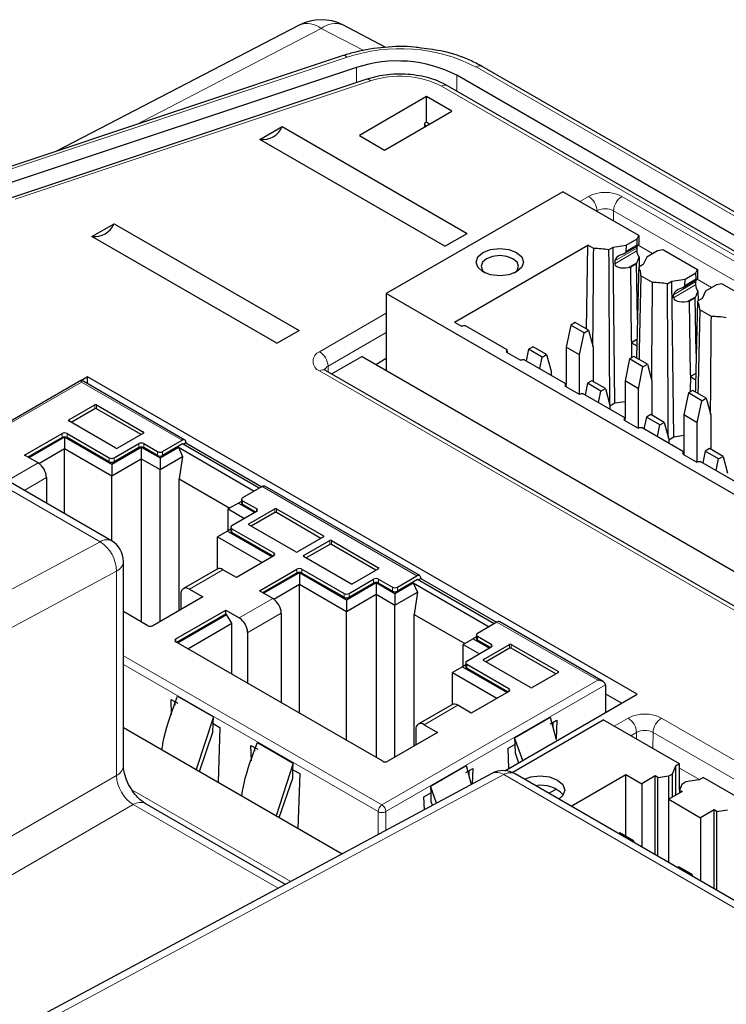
# Paper-space layout 'Blatt2' of a CAD drawing. Header units: millimetres. Extents: x 5 to 418, y 2 to 292.
# Tile 55 of 60: x 345 to 360, y 236 to 256. Entities that reach past the tile are written whole.
import ezdxf

# ---------------------------------------------------------------- set-up
doc = ezdxf.new("R2010")
doc.units = ezdxf.units.MM

psp = doc.layouts.new('Blatt2')

# ---------------------------------------------------------------- linework, layer by layer
at = {"color": 7, "linetype": 'Continuous', "lineweight": 25}
for p, q in [((350.909, 256.254), (345.808, 253.603)), ((352.729, 255.785), (351.828, 256.256)), ((351.836, 255.612), (344.698, 253.232)), ((352.112, 255.359), (344.641, 252.87)), ((387.498, 236.483), (354.756, 255.385)), ((352.329, 255.113), (344.859, 252.623)), ((387.073, 236.236), (354.224, 255.199)), ((369.529, 246.031), (354.029, 254.979)), ((353.59, 254.749), (352.175, 253.932)), ((354.12, 254.443), (353.59, 254.749)), ((353.59, 254.209), (353.59, 254.749)), ((352.706, 253.626), (354.12, 254.443)), ((350.085, 253.848), (350.553, 254.118)), ((350.553, 254.118), (354.442, 251.873)), ((353.59, 254.209), (353.547, 254.184)), ((353.547, 254.184), (353.547, 254.112)), ((353.547, 254.161), (353.589, 254.136)), ((353.652, 254.173), (353.59, 254.209)), ((352.175, 253.932), (352.706, 253.626)), ((346.963, 245.407), (332.467, 253.775)), ((353.974, 251.603), (350.085, 253.848)), ((356.453, 252.749), (352.741, 250.606)), ((358.049, 251.828), (356.453, 252.749)), ((346.55, 251.807), (347.018, 252.077)), ((347.018, 252.077), (350.907, 249.832)), ((350.439, 249.562), (346.55, 251.807)), ((353.974, 251.603), (354.442, 251.873)), ((358.016, 251.757), (358.049, 251.828)), ((358.049, 251.828), (358.052, 251.639)), ((354.177, 250.006), (356.98, 251.624)), ((356.953, 249.861), (356.98, 251.624)), ((357.103, 251.553), (356.98, 251.624)), ((357.417, 251.527), (357.511, 251.582)), ((357.511, 251.582), (357.786, 251.624)), ((357.547, 248.3), (357.511, 251.582)), ((357.746, 251.45), (358.03, 251.614)), ((357.786, 251.624), (357.782, 251.492)), ((357.786, 251.624), (358.016, 251.757)), ((358.02, 251.629), (358.016, 251.757)), ((358.009, 251.565), (358.009, 251.504)), ((358.057, 251.374), (358.06, 251.168)), ((358.218, 251.375), (358.144, 251.216)), ((358.447, 251.508), (358.218, 251.375)), ((358.57, 251.527), (358.447, 251.508)), ((358.57, 251.527), (359.286, 251.113)), ((357.546, 251.298), (357.544, 251.235)), ((357.83, 251.155), (357.882, 251.163)), ((358, 251.232), (357.882, 251.163)), ((357.899, 249.615), (357.882, 251.163)), ((358, 251.232), (358.014, 251.262)), ((358.023, 250.065), (358, 251.232)), ((358.144, 251.216), (358.05, 251.162)), ((358.34, 250.839), (358.094, 250.981)), ((359.024, 250.91), (359.253, 251.042)), ((359.253, 251.042), (359.286, 251.113)), ((359.257, 250.915), (359.253, 251.042)), ((359.286, 251.113), (359.289, 250.924)), ((358.654, 250.813), (358.749, 250.867)), ((358.749, 250.867), (359.024, 250.91)), ((358.785, 247.586), (358.749, 250.867)), ((358.983, 250.736), (359.268, 250.9)), ((359.02, 250.778), (359.024, 250.91)), ((359.246, 250.851), (359.246, 250.789)), ((359.685, 250.793), (359.455, 250.661)), ((359.808, 250.812), (359.685, 250.793)), ((359.808, 250.812), (360.524, 250.399)), ((375.015, 237.747), (352.741, 250.606)), ((352.741, 250.606), (352.741, 248.99)), ((358.781, 250.521), (358.783, 250.583)), ((359.238, 250.517), (359.252, 250.547)), ((359.294, 250.66), (359.298, 250.454)), ((359.455, 250.661), (359.381, 250.502)), ((359.068, 250.441), (359.12, 250.449)), ((359.238, 250.517), (359.12, 250.449)), ((359.136, 248.901), (359.12, 250.449)), ((359.26, 249.35), (359.238, 250.517)), ((359.381, 250.502), (359.287, 250.448)), ((359.578, 250.124), (359.332, 250.266)), ((354.177, 250.006), (354.324, 249.921)), ((355.283, 249.424), (354.407, 249.93)), ((356.619, 249.946), (356.524, 249.483)), ((356.712, 250), (356.619, 249.946)), ((356.902, 249.783), (356.619, 249.946)), ((356.995, 249.836), (356.712, 250)), ((350.439, 249.562), (350.907, 249.832)), ((356.807, 249.32), (356.902, 249.783)), ((356.902, 249.783), (356.995, 249.836)), ((356.995, 249.836), (357.09, 249.483)), ((357.899, 249.615), (357.897, 249.255)), ((358.012, 249.639), (357.899, 249.574)), ((357.899, 249.615), (357.899, 249.574)), ((357.899, 249.574), (358.009, 249.51)), ((355.267, 249.376), (355.562, 249.207)), ((355.292, 249.362), (355.292, 249.368)), ((355.735, 249.436), (355.685, 249.192)), ((355.828, 249.49), (355.735, 249.436)), ((356.018, 249.272), (355.735, 249.436)), ((356.111, 249.326), (355.828, 249.49)), ((356.018, 249.272), (356.111, 249.326)), ((356.111, 249.326), (356.206, 248.973)), ((356.807, 249.32), (356.524, 249.483)), ((356.524, 249.483), (356.524, 248.694)), ((356.807, 248.493), (356.807, 249.32)), ((357.09, 249.483), (357.09, 248.761)), ((352.232, 249.284), (351.595, 248.916)), ((352.232, 249.284), (374.777, 236.269)), ((352.52, 249.118), (352.741, 249.246)), ((356.52, 248.71), (355.644, 249.216)), ((355.968, 249.029), (356.018, 249.272)), ((357.856, 249.232), (357.762, 248.769)), ((357.95, 249.285), (357.856, 249.232)), ((358.139, 249.068), (357.856, 249.232)), ((358.233, 249.122), (357.95, 249.285)), ((358.139, 249.068), (358.233, 249.122)), ((358.233, 249.122), (358.327, 248.769)), ((373.915, 236.032), (351.464, 248.992)), ((356.206, 248.973), (356.206, 248.891)), ((358.044, 248.605), (358.139, 249.068)), ((359.136, 248.901), (359.134, 248.541)), ((359.25, 248.925), (359.136, 248.86)), ((359.136, 248.901), (359.136, 248.86)), ((346.328, 248.783), (343.721, 247.278)), ((348.505, 247.526), (346.328, 248.783)), ((346.328, 248.744), (346.328, 248.783)), ((346.457, 248.855), (346.329, 248.782)), ((358.018, 242.181), (346.457, 248.855)), ((346.457, 248.708), (346.457, 248.855)), ((356.972, 248.721), (356.923, 248.478)), ((357.066, 248.775), (356.972, 248.721)), ((357.255, 248.558), (356.972, 248.721)), ((357.349, 248.612), (357.066, 248.775)), ((358.044, 248.605), (357.762, 248.769)), ((357.762, 248.769), (357.762, 247.98)), ((358.327, 248.769), (358.327, 248.047)), ((359.136, 248.86), (359.247, 248.796)), ((356.505, 248.662), (356.799, 248.492)), ((356.53, 248.648), (356.529, 248.653)), ((357.758, 247.995), (356.882, 248.501)), ((357.205, 248.314), (357.255, 248.558)), ((357.255, 248.558), (357.349, 248.612)), ((357.349, 248.612), (357.443, 248.258)), ((358.044, 247.779), (358.044, 248.605)), ((359.094, 248.517), (358.999, 248.054)), ((359.187, 248.571), (359.094, 248.517)), ((359.377, 248.354), (359.094, 248.517)), ((359.47, 248.408), (359.187, 248.571)), ((346.064, 247.949), (346.612, 248.266)), ((346.648, 248.266), (347.637, 247.694)), ((357.547, 248.3), (357.443, 248.24)), ((357.762, 248.333), (357.547, 248.3)), ((359.282, 247.891), (359.377, 248.354)), ((359.377, 248.354), (359.47, 248.408)), ((359.47, 248.408), (359.565, 248.054)), ((346.612, 248.184), (346.117, 247.898)), ((347.584, 247.643), (346.648, 248.184)), ((357.443, 248.258), (357.443, 248.177)), ((358.303, 248.061), (358.21, 248.007)), ((358.586, 247.898), (358.303, 248.061)), ((347.054, 247.357), (346.064, 247.929)), ((357.742, 247.948), (358.036, 247.778)), ((357.767, 247.933), (357.767, 247.939)), ((358.21, 248.007), (358.16, 247.763)), ((358.493, 247.844), (358.21, 248.007)), ((358.493, 247.844), (358.586, 247.898)), ((358.586, 247.898), (358.681, 247.544)), ((359.282, 247.891), (358.999, 248.054)), ((358.999, 248.054), (358.999, 247.265)), ((359.282, 247.065), (359.282, 247.891)), ((359.565, 248.054), (359.565, 247.333)), ((345.134, 247.208), (345.923, 247.663)), ((346.029, 247.663), (346.913, 247.153)), ((347.637, 247.674), (347.089, 247.357)), ((358.995, 247.281), (358.119, 247.787)), ((358.443, 247.6), (358.493, 247.844)), ((345.923, 247.582), (345.205, 247.167)), ((345.223, 247.157), (345.976, 247.592)), ((345.976, 247.592), (346.966, 247.02)), ((345.976, 247.592), (345.976, 247.347)), ((346.913, 247.072), (346.029, 247.582)), ((347.019, 247.153), (347.535, 247.451)), ((347.641, 247.451), (347.931, 247.284)), ((348.037, 247.284), (348.447, 247.521)), ((348.458, 247.445), (348.037, 247.202)), ((350.07, 246.514), (348.458, 247.445)), ((348.528, 247.465), (348.475, 247.435)), ((348.528, 247.474), (348.528, 247.465)), ((348.528, 247.465), (350.123, 246.545)), ((358.785, 247.586), (358.681, 247.526)), ((358.681, 247.544), (358.681, 247.463)), ((358.999, 247.619), (358.785, 247.586)), ((345.434, 247.034), (345.976, 247.347)), ((345.976, 247.347), (346.966, 246.776)), ((345.976, 245.976), (345.976, 247.347)), ((346.966, 247.02), (347.588, 247.38)), ((347.535, 247.37), (347.019, 247.072)), ((347.588, 247.38), (347.984, 247.151)), ((347.588, 247.38), (347.588, 247.135)), ((347.931, 247.202), (347.641, 247.37)), ((347.984, 247.151), (348.369, 247.374)), ((348.369, 247.374), (349.964, 246.453)), ((348.369, 247.374), (348.456, 247.179)), ((358.98, 247.233), (359.274, 247.064)), ((359.447, 247.293), (359.397, 247.049)), ((359.541, 247.346), (359.447, 247.293)), ((359.73, 247.129), (359.447, 247.293)), ((359.823, 247.183), (359.541, 247.346)), ((345.417, 247.045), (345.134, 247.208)), ((346.966, 246.776), (347.588, 247.135)), ((347.588, 247.135), (347.588, 243.702)), ((347.588, 247.135), (347.984, 246.906)), ((347.984, 246.906), (348.456, 247.179)), ((347.984, 247.151), (347.984, 246.906)), ((348.456, 247.179), (348.387, 246.71)), ((359.004, 247.219), (359.004, 247.225)), ((360.233, 246.567), (359.356, 247.072)), ((359.68, 246.886), (359.73, 247.129)), ((359.73, 247.129), (359.823, 247.183)), ((359.823, 247.183), (359.918, 246.83)), ((346.966, 247.02), (346.966, 246.776)), ((347.984, 243.71), (347.984, 246.906)), ((345.594, 246.739), (345.594, 246.197)), ((346.966, 245.405), (346.966, 246.776)), ((348.387, 246.71), (349.451, 246.096)), ((348.387, 243.943), (348.387, 246.71)), ((350.13, 246.549), (349.72, 246.312)), ((353.444, 244.675), (350.188, 246.555)), ((349.632, 246.2), (349.419, 246.078)), ((349.698, 246.238), (349.632, 246.2)), ((349.632, 246.2), (349.974, 246.002)), ((349.698, 246.282), (349.698, 246.2)), ((349.72, 246.251), (350.01, 246.084)), ((349.419, 246.078), (349.762, 245.88)), ((349.419, 245.62), (349.419, 246.078)), ((350.01, 246.022), (349.494, 245.724)), ((349.992, 246.012), (349.72, 246.169)), ((349.847, 245.765), (350.395, 246.082)), ((350.395, 246), (349.9, 245.714)), ((350.431, 246.082), (351.421, 245.51)), ((351.367, 245.459), (350.431, 246)), ((349.405, 245.612), (349.193, 245.49)), ((349.472, 245.651), (349.405, 245.612)), ((349.405, 245.612), (350.342, 245.071)), ((349.472, 245.694), (349.472, 245.612)), ((349.494, 245.663), (350.378, 245.153)), ((350.36, 245.082), (349.494, 245.582)), ((350.837, 245.173), (349.847, 245.745)), ((349.193, 245.49), (350.13, 244.949)), ((349.193, 244.818), (349.193, 245.49)), ((351.421, 245.49), (350.872, 245.173)), ((351.003, 245.098), (351.551, 245.414)), ((351.587, 245.414), (352.577, 244.843)), ((351.551, 245.333), (351.056, 245.047)), ((352.524, 244.792), (351.587, 245.333)), ((347.213, 240.677), (347.213, 244.974)), ((350.378, 245.092), (349.589, 244.637)), ((351.993, 244.506), (351.003, 245.077)), ((349.181, 244.812), (348.474, 244.404)), ((349.589, 244.637), (349.306, 244.8)), ((350.073, 244.357), (350.862, 244.812)), ((350.968, 244.812), (351.852, 244.302)), ((352.577, 244.822), (352.029, 244.506)), ((350.862, 244.73), (350.144, 244.316)), ((350.162, 244.306), (350.915, 244.741)), ((350.915, 244.741), (351.905, 244.169)), ((350.915, 244.741), (350.915, 244.496)), ((351.852, 244.22), (350.968, 244.73)), ((351.958, 244.302), (352.474, 244.6)), ((352.58, 244.6), (352.87, 244.432)), ((352.976, 244.432), (353.386, 244.669)), ((353.397, 244.594), (352.976, 244.351)), ((355.009, 243.663), (353.397, 244.594)), ((353.468, 244.614), (353.415, 244.584)), ((353.468, 244.622), (353.468, 244.614)), ((353.468, 244.614), (355.062, 243.694)), ((348.599, 244.392), (348.882, 244.228)), ((350.356, 244.194), (350.073, 244.357)), ((350.373, 244.183), (350.915, 244.496)), ((350.915, 244.496), (351.905, 243.924)), ((350.915, 241.781), (350.915, 244.496)), ((351.905, 244.169), (352.527, 244.528)), ((352.474, 244.518), (351.958, 244.22)), ((352.527, 244.528), (352.923, 244.3)), ((352.527, 244.528), (352.527, 244.283)), ((352.87, 244.351), (352.58, 244.518)), ((352.923, 244.3), (353.308, 244.522)), ((353.308, 244.522), (354.903, 243.602)), ((353.308, 244.522), (353.395, 244.327)), ((348.882, 244.228), (347.832, 243.622)), ((348.422, 244.29), (348.422, 243.963)), ((351.905, 243.924), (352.527, 244.283)), ((351.905, 244.169), (351.905, 243.924)), ((352.527, 244.283), (352.527, 240.85)), ((352.527, 244.283), (352.923, 244.055)), ((352.923, 244.055), (353.395, 244.327)), ((352.923, 244.3), (352.923, 244.055)), ((353.395, 244.327), (353.326, 243.859)), ((347.726, 243.622), (347.213, 243.918)), ((348.316, 243.343), (349.366, 243.949)), ((349.366, 243.949), (349.649, 243.785)), ((349.366, 243.867), (349.366, 243.949)), ((351.905, 241.21), (351.905, 243.924)), ((352.923, 240.859), (352.923, 244.055)), ((349.366, 243.867), (348.334, 243.271)), ((348.352, 243.261), (349.384, 243.857)), ((349.384, 243.857), (349.366, 243.867)), ((349.49, 243.673), (349.384, 243.857)), ((350.533, 243.888), (350.533, 242.002)), ((353.326, 243.859), (354.39, 243.245)), ((353.326, 241.091), (353.326, 243.859)), ((348.564, 243.138), (349.49, 243.673)), ((349.49, 242.604), (349.49, 243.673)), ((355.069, 243.698), (354.659, 243.461)), ((357.304, 242.447), (355.127, 243.703)), ((349.826, 242.41), (349.826, 243.479)), ((354.571, 243.349), (354.359, 243.226)), ((354.637, 243.387), (354.571, 243.349)), ((354.571, 243.349), (354.914, 243.151)), ((354.637, 243.43), (354.637, 243.349)), ((354.659, 243.4), (354.949, 243.232)), ((354.931, 243.161), (354.659, 243.318)), ((352.665, 240.771), (348.316, 243.281)), ((354.359, 243.226), (354.701, 243.028)), ((354.359, 242.769), (354.359, 243.226)), ((354.949, 243.171), (354.433, 242.873)), ((354.786, 242.914), (355.334, 243.23)), ((355.334, 243.149), (354.839, 242.863)), ((355.37, 243.23), (356.36, 242.659)), ((356.307, 242.608), (355.37, 243.149)), ((355.776, 242.322), (354.786, 242.894)), ((354.344, 242.761), (354.132, 242.638)), ((354.411, 242.799), (354.344, 242.761)), ((354.344, 242.761), (355.281, 242.22)), ((354.411, 242.843), (354.411, 242.761)), ((354.433, 242.812), (355.317, 242.302)), ((355.299, 242.23), (354.433, 242.73)), ((354.132, 242.638), (355.069, 242.098)), ((354.132, 241.967), (354.132, 242.638)), ((356.36, 242.638), (355.812, 242.322)), ((357.351, 242.38), (357.351, 241.796)), ((348.226, 241.751), (348.216, 242.074)), ((348.216, 242.074), (348.357, 241.992)), ((348.352, 242.138), (349.104, 241.704)), ((355.317, 242.24), (354.528, 241.785)), ((355.233, 240.574), (358.018, 242.181)), ((357.351, 242.192), (357.694, 241.994)), ((348.289, 242.032), (348.291, 241.951)), ((354.12, 241.961), (353.413, 241.553)), ((354.528, 241.785), (354.245, 241.949)), ((349.104, 241.704), (348.742, 240.597)), ((349.099, 241.564), (349.104, 241.704)), ((355.385, 240.539), (357.302, 241.646)), ((355.438, 241.267), (356.189, 241.701)), ((356.189, 241.701), (356.313, 241.23)), ((358.91, 240.717), (357.302, 241.646)), ((347.213, 241.479), (351.812, 238.824)), ((349.093, 241.386), (349.099, 241.564)), ((349.099, 241.564), (349.241, 241.482)), ((349.241, 241.482), (349.203, 240.331)), ((353.362, 241.438), (353.362, 241.112)), ((353.538, 241.54), (353.821, 241.377)), ((356.185, 241.556), (356.326, 241.637)), ((356.249, 241.475), (356.253, 241.595)), ((356.326, 241.637), (356.313, 241.231)), ((348.811, 240.557), (349.093, 241.386)), ((353.821, 241.377), (352.771, 240.771)), ((355.438, 241.267), (355.442, 241.127)), ((355.61, 240.791), (355.438, 241.267)), ((349.905, 240.781), (349.895, 241.105)), ((349.895, 241.105), (350.036, 241.023)), ((349.968, 241.062), (349.971, 240.982)), ((350.032, 241.168), (350.783, 240.735)), ((355.301, 241.045), (355.442, 241.127)), ((355.315, 240.621), (355.301, 241.045)), ((355.442, 241.127), (355.448, 240.949)), ((355.448, 240.949), (355.521, 240.74)), ((350.783, 240.735), (350.422, 239.627)), ((350.779, 240.594), (350.783, 240.735)), ((353.67, 240.247), (354.421, 240.681)), ((354.417, 240.535), (354.558, 240.617)), ((354.421, 240.681), (354.526, 240.282)), ((354.558, 240.617), (354.548, 240.293)), ((358.822, 240.666), (358.751, 240.503)), ((358.91, 240.717), (358.822, 240.666)), ((358.822, 240.666), (358.822, 240.053)), ((358.91, 240.174), (358.91, 240.717)), ((354.962, 240.516), (324.091, 223.939)), ((350.491, 239.587), (350.773, 240.417)), ((350.773, 240.417), (350.779, 240.594)), ((350.779, 240.594), (350.92, 240.513)), ((350.92, 240.513), (350.882, 239.361)), ((354.481, 240.454), (354.485, 240.574)), ((369.944, 232.14), (355.448, 240.508)), ((356.627, 239.827), (357.779, 240.492)), ((357.779, 240.492), (358.115, 240.298)), ((357.779, 239.194), (357.779, 240.492)), ((358.398, 240.462), (358.115, 240.298)), ((358.453, 240.429), (358.398, 240.462)), ((358.398, 238.805), (358.398, 240.462)), ((358.453, 240.429), (358.682, 240.462)), ((358.453, 238.773), (358.453, 240.429)), ((358.682, 240.462), (358.751, 240.503)), ((358.682, 239.973), (358.682, 240.462)), ((358.751, 240.503), (358.751, 240.013)), ((359.317, 240.38), (359.406, 240.431)), ((360.148, 240.003), (359.406, 240.431)), ((353.67, 240.247), (353.675, 240.107)), ((353.799, 239.891), (353.67, 240.247)), ((358.115, 240.298), (358.115, 238.969)), ((358.965, 240.299), (358.908, 240.167)), ((358.965, 240.299), (359.034, 240.339)), ((359.317, 240.38), (359.034, 240.339)), ((353.533, 240.025), (353.675, 240.107)), ((353.542, 239.753), (353.533, 240.025)), ((353.675, 240.107), (353.68, 239.929)), ((356.159, 240.098), (356.314, 240.187)), ((358.964, 240.135), (358.681, 239.972)), ((358.908, 240.167), (358.964, 240.135)), ((358.908, 240.167), (358.908, 240.103)), ((350.618, 238.183), (347.67, 239.885)), ((353.68, 239.929), (353.71, 239.843)), ((358.681, 239.972), (359.352, 239.584)), ((358.681, 238.642), (358.681, 239.972)), ((359.636, 239.748), (359.352, 239.584)), ((359.352, 239.584), (359.352, 238.254)), ((359.691, 239.715), (359.636, 239.748)), ((359.636, 238.091), (359.636, 239.748)), ((359.691, 239.715), (359.919, 239.748)), ((359.691, 238.059), (359.691, 239.715)), ((357.655, 239.266), (357.628, 239.25)), ((357.938, 239.102), (357.655, 239.266)), ((357.911, 239.086), (357.938, 239.102)), ((357.938, 239.102), (357.938, 239.071)), ((358.893, 238.551), (358.865, 238.535)), ((359.176, 238.388), (358.893, 238.551)), ((359.148, 238.372), (359.176, 238.388)), ((359.176, 238.388), (359.176, 238.356))]:
    psp.add_line(p, q, dxfattribs=at)
at = {"color": 7, "linetype": 'Continuous', "lineweight": 18}
for p, q in [((351.37, 256.183), (347.473, 254.158)), ((352.27, 255.719), (351.37, 256.183)), ((351.915, 255.579), (344.777, 253.199)), ((352.112, 255.04), (352.112, 255.359)), ((387.373, 236.471), (354.631, 255.372)), ((354.224, 254.866), (354.224, 255.199)), ((352.408, 255.08), (344.938, 252.59)), ((369.403, 246.019), (353.904, 254.966)), ((346.725, 245.389), (332.23, 253.757)), ((356.81, 252.543), (356.996, 252.65)), ((357.697, 252.65), (369.293, 245.955)), ((357.173, 252.347), (357.161, 252.34)), ((357.173, 252.334), (357.173, 252.347)), ((357.517, 252.135), (357.52, 252.347)), ((379.971, 239.387), (357.52, 252.347)), ((358.02, 251.629), (357.782, 251.492)), ((358.038, 251.622), (358.342, 251.447)), ((358.009, 251.504), (357.544, 251.235)), ((358.009, 251.565), (357.546, 251.298)), ((358.014, 251.262), (357.83, 251.155)), ((358.781, 250.521), (359.246, 250.789)), ((359.246, 250.851), (358.783, 250.583)), ((359.257, 250.915), (359.02, 250.778)), ((359.276, 250.908), (359.579, 250.732)), ((359.252, 250.547), (359.068, 250.441)), ((351.339, 249.384), (352.741, 250.194)), ((352.741, 249.789), (351.516, 249.082)), ((373.79, 236.019), (351.339, 248.98)), ((351.517, 248.961), (351.516, 249.082)), ((346.328, 248.744), (343.754, 247.259)), ((346.328, 248.744), (348.447, 247.521)), ((346.612, 248.266), (346.612, 248.184)), ((346.648, 248.184), (346.648, 248.266)), ((346.064, 247.929), (346.064, 247.949)), ((345.923, 247.582), (345.923, 247.663)), ((346.029, 247.582), (346.029, 247.663)), ((347.637, 247.674), (347.637, 247.694)), ((347.535, 247.37), (347.535, 247.451)), ((347.641, 247.37), (347.641, 247.451)), ((347.931, 247.284), (347.931, 247.202)), ((348.037, 247.202), (348.037, 247.284)), ((344.771, 246.672), (345.417, 247.045)), ((346.913, 247.153), (346.913, 247.072)), ((347.019, 247.072), (347.019, 247.153)), ((345.125, 246.468), (345.594, 246.739)), ((350.13, 246.549), (353.386, 244.669)), ((349.72, 246.169), (349.72, 246.251)), ((350.01, 246.022), (350.01, 246.084)), ((350.395, 246), (350.395, 246.082)), ((350.431, 246), (350.431, 246.082)), ((349.494, 245.582), (349.494, 245.663)), ((349.847, 245.745), (349.847, 245.765)), ((315.748, 228.755), (346.725, 245.389)), ((351.421, 245.51), (351.421, 245.49)), ((351.551, 245.333), (351.551, 245.414)), ((351.587, 245.333), (351.587, 245.414)), ((350.378, 245.092), (350.378, 245.153)), ((351.003, 245.077), (351.003, 245.098)), ((347.066, 244.769), (316.469, 228.339)), ((347.066, 240.472), (347.066, 244.769)), ((349.306, 244.8), (348.599, 244.392)), ((350.862, 244.73), (350.862, 244.812)), ((350.968, 244.73), (350.968, 244.812)), ((352.577, 244.822), (352.577, 244.843)), ((352.474, 244.518), (352.474, 244.6)), ((352.58, 244.518), (352.58, 244.6)), ((352.87, 244.432), (352.87, 244.351)), ((352.976, 244.351), (352.976, 244.432)), ((349.649, 243.785), (350.356, 244.194)), ((351.852, 244.302), (351.852, 244.22)), ((351.958, 244.22), (351.958, 244.302)), ((349.826, 243.479), (350.533, 243.888)), ((355.069, 243.698), (357.189, 242.474)), ((348.316, 243.281), (348.316, 243.343)), ((354.659, 243.318), (354.659, 243.4)), ((354.949, 243.171), (354.949, 243.232)), ((355.334, 243.149), (355.334, 243.23)), ((355.37, 243.149), (355.37, 243.23)), ((347.213, 242.992), (352.649, 239.853)), ((354.786, 242.894), (354.786, 242.914)), ((347.213, 242.804), (352.568, 239.713)), ((354.433, 242.73), (354.433, 242.812)), ((352.649, 239.853), (357.189, 242.474)), ((356.36, 242.638), (356.36, 242.659)), ((357.351, 242.38), (352.73, 239.713)), ((355.317, 242.24), (355.317, 242.302)), ((354.245, 241.949), (353.538, 241.54)), ((357.535, 241.511), (357.827, 241.68)), ((358.528, 241.68), (378.504, 230.148)), ((358.004, 241.377), (357.885, 241.309)), ((358.006, 241.239), (358.004, 241.377)), ((358.346, 241.043), (358.351, 241.377)), ((378.327, 229.845), (358.351, 241.377)), ((358.91, 240.628), (359.329, 240.387)), ((321.259, 225.574), (347.066, 240.472)), ((355.211, 240.49), (324.234, 223.857)), ((369.706, 232.122), (355.211, 240.49)), ((347.392, 240.171), (350.73, 238.244)), ((347.42, 239.86), (321.966, 225.166)), ((350.466, 238.102), (347.42, 239.86)), ((352.568, 239.713), (352.568, 239.23)), ((352.73, 239.713), (352.73, 239.317))]:
    psp.add_line(p, q, dxfattribs=at)
at = {"color": 7, "linetype": 'Continuous', "lineweight": 25, "flags": 128}
for points in [[(354.774, 251.065), (354.666, 251.159), (354.628, 251.269), (354.666, 251.379), (354.774, 251.473), (354.936, 251.536), (355.128, 251.558), (355.319, 251.536), (355.481, 251.473), (355.59, 251.379), (355.628, 251.269), (355.59, 251.159), (355.481, 251.065), (355.319, 251.002), (355.128, 250.98), (354.936, 251.002), (354.774, 251.065)], [(355.405, 251.341), (355.277, 251.39), (355.128, 251.407), (354.978, 251.39), (354.851, 251.341), (354.766, 251.267), (354.736, 251.181), (354.766, 251.094), (354.817, 251.043)], [(355.438, 251.043), (355.49, 251.094), (355.519, 251.181), (355.49, 251.267), (355.405, 251.341)], [(358.094, 250.981), (358.061, 249.417), (358.056, 249.224)], [(359.332, 250.266), (359.298, 248.703), (359.294, 248.509)], [(355.645, 240.395), (355.778, 240.441), (355.976, 240.464), (356.174, 240.441), (356.341, 240.377), (356.453, 240.28), (356.493, 240.166), (356.453, 240.052), (356.373, 239.974)]]:
    psp.add_lwpolyline(points, dxfattribs=at)
at = {"color": 7, "linetype": 'Continuous', "lineweight": 25}
for centre, radius, start, end in [((351.37, 255.367), 1, 62.7555, 117.4651), ((352.976, 252.756), 2.743, 62.9385, 108.3691), ((350.142, 254.29), 0.445, 262.6225, 337.3722), ((346.607, 252.249), 0.445, 262.6225, 337.3722), ((358.11, 251.568), 0.101, 157.2873, 181.4651), ((357.126, 249.916), 1.637, 79.7801, 90.8315), ((358.237, 251.514), 0.228, 182.5078, 217.7954), ((357.747, 250.991), 0.347, 358.227, 29.4562), ((358.364, 249.201), 1.637, 79.7801, 90.8315), ((359.348, 250.853), 0.101, 157.2873, 181.4651), ((359.474, 250.799), 0.228, 182.5078, 217.7954), ((358.985, 250.277), 0.347, 358.227, 29.4562), ((354.506, 248.628), 1.306, 94.3461, 97.9939), ((359.601, 248.487), 1.637, 79.7801, 90.8315), ((355.003, 249.489), 0.287, 337.0218, 347.0334), ((355.743, 247.913), 1.306, 94.3461, 97.9939), ((356.24, 248.774), 0.287, 337.0218, 347.0334), ((356.981, 247.199), 1.306, 94.3461, 97.9939), ((346.63, 248.231), 0.0384, 62.6097, 117.3903), ((346.63, 248.15), 0.0384, 62.6097, 117.3903), ((346.068, 247.939), 0.0109, 110.7834, 249.2166), ((357.478, 248.06), 0.287, 337.0218, 347.0334), ((345.976, 247.561), 0.115, 62.6097, 117.3903), ((347.634, 247.684), 0.0109, 290.7834, 69.2166), ((358.218, 246.485), 1.306, 94.3461, 97.9939), ((345.976, 247.479), 0.115, 62.6097, 117.3903), ((347.588, 247.349), 0.115, 62.6097, 117.3903), ((348.479, 247.482), 0.0502, 350.786, 129.2033), ((347.072, 247.391), 0.0384, 242.6097, 297.3903), ((347.588, 247.267), 0.115, 62.6097, 117.3903), ((347.984, 247.386), 0.115, 242.6097, 297.3903), ((358.715, 247.346), 0.287, 337.0218, 347.0334), ((345.21, 246.721), 0.384, 2.6055, 57.3945), ((346.966, 247.256), 0.115, 242.6097, 297.3903), ((346.966, 247.174), 0.115, 242.6097, 297.3903), ((347.984, 247.304), 0.115, 242.6097, 297.3903), ((359.455, 245.77), 1.306, 94.3461, 97.9939), ((350.164, 246.502), 0.0578, 65.6929, 125.6176), ((349.735, 246.204), 0.0377, 185.6948, 245.6253), ((349.732, 246.282), 0.0327, 110.7834, 249.2166), ((349.998, 246.053), 0.0327, 290.7834, 69.2166), ((350.413, 246.048), 0.0384, 62.6097, 117.3903), ((350.413, 245.966), 0.0384, 62.6097, 117.3903), ((349.509, 245.616), 0.0377, 185.6948, 245.6253), ((349.505, 245.694), 0.0327, 110.7834, 249.2166), ((349.851, 245.755), 0.0109, 110.7834, 249.2166), ((346.713, 244.974), 0.5, 0, 60.0027), ((351.417, 245.5), 0.0109, 290.7834, 69.2166), ((351.569, 245.38), 0.0384, 62.6097, 117.3903), ((350.855, 245.207), 0.0384, 242.6097, 297.3903), ((351.569, 245.298), 0.0384, 62.6097, 117.3903), ((350.366, 245.122), 0.0327, 290.7834, 69.2166), ((351.007, 245.088), 0.0109, 110.7834, 249.2166), ((349.233, 244.698), 0.126, 54.3824, 114.3071), ((350.915, 244.71), 0.115, 62.6097, 117.3903), ((352.573, 244.833), 0.0109, 290.7834, 69.2166), ((350.915, 244.628), 0.115, 62.6097, 117.3903), ((352.527, 244.497), 0.115, 62.6097, 117.3903), ((353.418, 244.63), 0.0502, 350.786, 129.2033), ((348.53, 244.307), 0.109, 50.7967, 189.214), ((352.011, 244.54), 0.0384, 242.6097, 297.3903), ((352.527, 244.416), 0.115, 62.6097, 117.3903), ((352.923, 244.535), 0.115, 242.6097, 297.3903), ((352.923, 244.453), 0.115, 242.6097, 297.3903), ((350.149, 243.87), 0.384, 2.6055, 57.3945), ((351.905, 244.404), 0.115, 242.6097, 297.3903), ((351.905, 244.323), 0.115, 242.6097, 297.3903), ((349.442, 243.462), 0.384, 2.6055, 57.3945), ((347.779, 243.725), 0.115, 242.6097, 297.3903), ((355.103, 243.651), 0.0578, 65.6929, 125.6176), ((348.328, 243.312), 0.0327, 110.7834, 249.2166), ((354.675, 243.352), 0.0377, 185.6948, 245.6253), ((354.671, 243.43), 0.0327, 110.7834, 249.2166), ((354.937, 243.202), 0.0327, 290.7834, 69.2166), ((355.352, 243.196), 0.0384, 62.6097, 117.3903), ((355.352, 243.115), 0.0384, 62.6097, 117.3903), ((354.79, 242.904), 0.0109, 110.7834, 249.2166), ((354.448, 242.765), 0.0377, 185.6948, 245.6253), ((354.444, 242.843), 0.0327, 110.7834, 249.2166), ((356.356, 242.649), 0.0109, 290.7834, 69.2166), ((355.305, 242.271), 0.0327, 290.7834, 69.2166), ((355.794, 242.356), 0.0384, 242.6097, 297.3903), ((354.172, 241.846), 0.126, 54.3824, 114.3071), ((353.469, 241.456), 0.109, 50.7967, 189.214), ((352.718, 240.873), 0.115, 242.6097, 297.3903), ((355.198, 240.075), 0.5, 60.0027, 118.2341), ((356.003, 239.648), 0.619, 42.2306, 100.9393)]:
    psp.add_arc(centre, radius, start, end, dxfattribs=at)
at = {"color": 7, "linetype": 'Continuous', "lineweight": 18}
for centre, radius, start, end in [((351.079, 255.822), 0.464, 51.1259, 111.4311), ((351.662, 255.826), 0.461, 68.7901, 129.1812), ((353.026, 252.231), 3.527, 62.9385, 108.3691), ((351.849, 255.532), 0.0805, 35.1828, 99.4527), ((354.704, 255.27), 0.126, 65.6929, 125.6176), ((352.342, 255.033), 0.0808, 35.2975, 99.3381), ((353.02, 253.237), 1.942, 62.9385, 108.3691), ((353.977, 254.867), 0.123, 65.0771, 126.2333), ((357.346, 251.974), 0.762, 62.6097, 117.3903), ((356.788, 252.326), 0.385, 3.2297, 57.3477), ((357.905, 252.326), 0.385, 122.6523, 176.7703), ((357.346, 252.012), 0.378, 62.6097, 117.3903), ((351.416, 249.182), 0.216, 110.7834, 249.2166), ((351.131, 249.06), 0.385, 3.2297, 57.3477), ((351.411, 248.884), 0.12, 64.1284, 127.1821), ((351.573, 248.962), 0.132, 115.4642, 162.6157), ((346.86, 245.186), 0.244, 65.0348, 123.5707), ((346.32, 244.762), 0.746, 0.5727, 57.1382), ((346.963, 244.998), 0.251, 294.3747, 354.3052), ((358.178, 241.003), 0.762, 62.6097, 117.3903), ((357.619, 241.356), 0.385, 3.2297, 57.3477), ((358.736, 241.356), 0.385, 122.6523, 176.7703), ((358.178, 241.042), 0.378, 62.6097, 117.3903), ((346.963, 240.702), 0.251, 294.3747, 354.3052), ((347.834, 240.507), 0.768, 182.6055, 237.3945), ((355.064, 240.281), 0.256, 54.8882, 113.4725), ((355.345, 240.287), 0.244, 65.0348, 123.5707), ((347.567, 239.656), 0.251, 65.6929, 125.6176), ((352.744, 239.705), 0.177, 122.6055, 177.3945), ((352.554, 239.705), 0.177, 2.6055, 57.3945), ((352.646, 239.859), 0.166, 241.9598, 271.1441), ((352.652, 239.859), 0.166, 268.8559, 298.0402)]:
    psp.add_arc(centre, radius, start, end, dxfattribs=at)
at = {"color": 7, "linetype": 'Continuous', "lineweight": 25}
for centre, major_axis, ratio, start_param, end_param in [((358.052, 251.699), (0.0266, 0.0857), 0.214878, 2.584709, 3.70514), ((358.009, 251.442), (0.064, 0.206), 0.214878, 0.377162, 0.563548), ((357.836, 251.342), (0.289, 0.056), 0.415057, 1.927727, 3.048159), ((357.662, 251.474), (0.12, 0.023), 0.415057, 5.06932, 6.189751), ((358.011, 251.382), (0.064, 0.206), 0.214878, 4.155505, 4.739654), ((357.834, 251.28), (0.289, 0.056), 0.415057, 3.048159, 4.618955), ((358.899, 250.759), (0.12, 0.023), 0.415057, 5.06932, 6.189751), ((359.289, 250.985), (0.0266, 0.0857), 0.214878, 2.584709, 3.70514), ((359.246, 250.728), (0.064, 0.206), 0.214878, 0.377162, 0.563548), ((359.073, 250.628), (0.289, 0.056), 0.415057, 1.927727, 3.048159), ((359.248, 250.668), (0.064, 0.206), 0.214878, 4.155505, 4.739654), ((359.071, 250.566), (0.289, 0.056), 0.415057, 3.048159, 4.618955), ((354.525, 250.132), (-0.749, 0.819), 0.201907, 3.368146, 3.514595), ((355.763, 249.417), (-0.749, 0.819), 0.201907, 3.368146, 3.514595), ((357, 248.703), (-0.749, 0.819), 0.201907, 3.368146, 3.514595), ((358.238, 247.989), (-0.749, 0.819), 0.201907, 3.368146, 3.514595), ((357.189, 242.38), (0.163, 0), 0.577382, 0, 1.570796)]:
    psp.add_ellipse(centre, major_axis=major_axis, ratio=ratio, start_param=start_param, end_param=end_param, dxfattribs=at)
for points, knots in [([(353.475, 255.767), (353.428, 255.775), (353.178, 255.815), (352.7, 255.795), (352.196, 255.722), (351.922, 255.638), (351.836, 255.612)], [0, 0, 0, 0, 0.086776, 0.457502, 0.828889, 1, 1, 1, 1]), ([(354.756, 255.385), (354.671, 255.429), (354.427, 255.558), (353.997, 255.704), (353.633, 255.748), (353.475, 255.767)], [0, 0, 0, 0, 0.23129, 0.666859, 1, 1, 1, 1]), ([(354.029, 254.979), (353.961, 255.014), (353.766, 255.114), (353.378, 255.212), (352.896, 255.234), (352.542, 255.18), (352.367, 255.125), (352.329, 255.113)], [0, 0, 0, 0, 0.143352, 0.410296, 0.676796, 0.930531, 1, 1, 1, 1]), ([(357.085, 249.5), (357.086, 249.576), (357.092, 250.261), (357.098, 250.945), (357.103, 251.553)], [0, 0, 0, 0, 0.111708, 1, 1, 1, 1]), ([(357.417, 251.527), (357.42, 251.001), (357.426, 249.922), (357.432, 248.842), (357.435, 248.289)], [0, 0, 0, 0, 0.487171, 1, 1, 1, 1]), ([(358.05, 251.162), (358.037, 250.645), (358.021, 250.01), (358.006, 249.374), (358.003, 249.255)], [0, 0, 0, 0, 0.812925, 1, 1, 1, 1]), ([(358.323, 248.785), (358.323, 248.862), (358.329, 249.546), (358.335, 250.231), (358.34, 250.839)], [0, 0, 0, 0, 0.111708, 1, 1, 1, 1]), ([(358.673, 247.574), (358.67, 248.045), (358.664, 249.124), (358.658, 250.204), (358.654, 250.813)], [0, 0, 0, 0, 0.435823, 1, 1, 1, 1]), ([(359.287, 250.448), (359.274, 249.931), (359.259, 249.295), (359.243, 248.659), (359.24, 248.54)], [0, 0, 0, 0, 0.812925, 1, 1, 1, 1]), ([(359.56, 248.071), (359.561, 248.147), (359.567, 248.832), (359.572, 249.516), (359.578, 250.124)], [0, 0, 0, 0, 0.111708, 1, 1, 1, 1]), ([(351.464, 248.992), (351.453, 249), (351.435, 249.012), (351.436, 249.012), (351.437, 249.011)], [0, 0, 0, 0, 0.593928, 1, 1, 1, 1]), ([(348.021, 241.013), (348.036, 241.101), (348.1, 241.471), (348.243, 241.849), (348.352, 242.138)], [0, 0, 0, 0, 0.236916, 1, 1, 1, 1]), ([(349.701, 240.043), (349.716, 240.131), (349.78, 240.501), (349.923, 240.88), (350.032, 241.168)], [0, 0, 0, 0, 0.236916, 1, 1, 1, 1]), ([(347.67, 239.885), (347.645, 239.901), (347.589, 239.937), (347.479, 240.043), (347.366, 240.196), (347.274, 240.378), (347.22, 240.556), (347.215, 240.638), (347.213, 240.677)], [0, 0, 0, 0, 0.1288, 0.289196, 0.465449, 0.65215, 0.83893, 1, 1, 1, 1])]:
    psp.add_open_spline(points, degree=3, knots=knots, dxfattribs=at)

doc.saveas('drawing.dxf')
